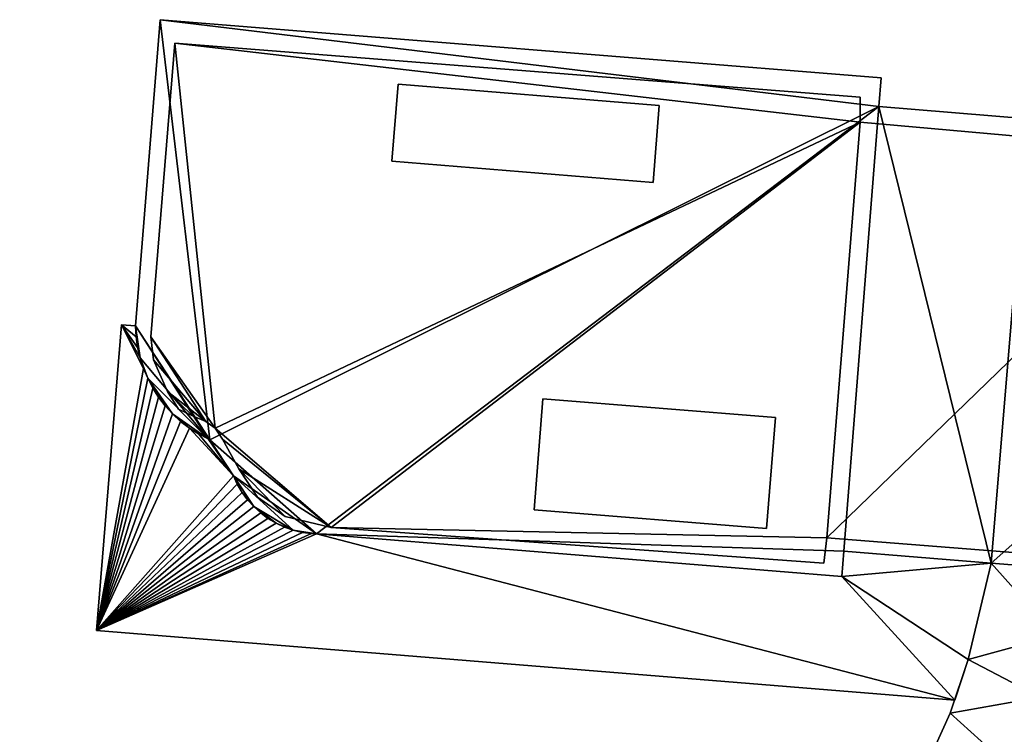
# Model space of a CAD drawing. Header units: inches. Extents: x 572839 to 573167, y 7035528 to 7035769.
# Tile 17 of 20: x 573071 to 573105, y 7035646 to 7035670. Entities that reach past the tile are written whole.
import ezdxf

# ---------------------------------------------------------------- set-up
doc = ezdxf.new("R2010")
doc.units = ezdxf.units.IN
doc.header["$MEASUREMENT"] = 0
doc.layers.add('Bygning', color=10, linetype='Continuous')

msp = doc.modelspace()

# ---------------------------------------------------------------- linework, layer by layer
at = {"layer": 'Bygning', "color": 74, "true_color": 0x55aa00}
for points in [[(573075.15, 7035659.601, 48.6), (573076, 7035670.13, 48.6), (573076, 7035670.13, 37.991), (573075.15, 7035659.601, 37.93)], [(573076, 7035670.13, 48.6), (573100.77, 7035668.13, 48.6), (573100.77, 7035668.13, 38), (573076, 7035670.13, 37.991)], [(573075.67, 7035659.23, 49.344), (573076.5, 7035669.32, 49.344), (573076.5, 7035669.32, 50.094), (573075.67, 7035659.23, 50.094)], [(573075.67, 7035659.23, 49.344), (573076.5, 7035669.32, 49.344), (573076.5, 7035669.32, 50.094), (573075.67, 7035659.23, 50.094)], [(573075.67, 7035659.23, 49.344), (573076.5, 7035669.32, 49.344), (573076.5, 7035669.32, 37.996), (573075.67, 7035659.23, 37.94)], [(573076.5, 7035669.32, 49.344), (573100.04, 7035667.47, 49.344), (573100.04, 7035667.47, 50.094), (573076.5, 7035669.32, 50.094)], [(573076.5, 7035669.32, 49.344), (573100.04, 7035667.47, 49.344), (573100.04, 7035667.47, 50.094), (573076.5, 7035669.32, 50.094)], [(573076.5, 7035669.32, 49.344), (573100.04, 7035667.47, 49.344), (573100.04, 7035667.47, 38), (573076.5, 7035669.32, 37.996)], [(573100.77, 7035668.13, 48.6), (573100.69, 7035667.14, 48.6), (573100.69, 7035667.14, 38), (573100.77, 7035668.13, 38)], [(573083.95, 7035665.26, 51.06), (573084.17, 7035667.91, 51.06), (573084.17, 7035667.91, 50.71), (573083.95, 7035665.26, 50.71)], [(573083.95, 7035665.26, 51.06), (573084.17, 7035667.91, 51.06), (573084.17, 7035667.91, 50.71), (573083.95, 7035665.26, 50.71)], [(573083.95, 7035665.26, 51.06), (573092.93, 7035664.53, 51.06), (573093.14, 7035667.18, 51.06), (573084.17, 7035667.91, 51.06)], [(573084.17, 7035667.91, 51.06), (573093.14, 7035667.18, 51.06), (573093.14, 7035667.18, 50.71), (573084.17, 7035667.91, 50.71)], [(573084.17, 7035667.91, 51.06), (573093.14, 7035667.18, 51.06), (573093.14, 7035667.18, 50.71), (573084.17, 7035667.91, 50.71)], [(573100.04, 7035667.47, 49.344), (573100.04, 7035666.601, 49.344), (573100.04, 7035666.601, 50.094), (573100.04, 7035667.47, 50.094)], [(573100.04, 7035667.47, 49.344), (573100.04, 7035666.601, 49.344), (573100.04, 7035666.601, 38), (573100.04, 7035667.47, 38)], [(573100.04, 7035667.47, 49.344), (573100.04, 7035666.601, 49.344), (573100.04, 7035666.601, 50.094), (573100.04, 7035667.47, 50.094)], [(573093.14, 7035667.18, 51.06), (573092.93, 7035664.53, 51.06), (573092.93, 7035664.53, 50.71), (573093.14, 7035667.18, 50.71)], [(573093.14, 7035667.18, 51.06), (573092.93, 7035664.53, 51.06), (573092.93, 7035664.53, 50.71), (573093.14, 7035667.18, 50.71)], [(573100.69, 7035667.14, 48.6), (573105.82, 7035666.72, 48.6), (573105.82, 7035666.72, 38), (573100.69, 7035667.14, 38)], [(573100.04, 7035666.601, 49.344), (573112.49, 7035665.49, 49.344), (573112.49, 7035665.49, 50.094), (573100.04, 7035666.601, 50.094)], [(573100.04, 7035666.601, 49.344), (573112.49, 7035665.49, 49.344), (573112.49, 7035665.49, 50.094), (573100.04, 7035666.601, 50.094)], [(573100.04, 7035666.601, 49.344), (573112.49, 7035665.49, 49.344), (573112.49, 7035665.49, 38), (573100.04, 7035666.601, 38)], [(573092.93, 7035664.53, 51.06), (573083.95, 7035665.26, 51.06), (573083.95, 7035665.26, 50.71), (573092.93, 7035664.53, 50.71)], [(573092.93, 7035664.53, 51.06), (573083.95, 7035665.26, 51.06), (573083.95, 7035665.26, 50.71), (573092.93, 7035664.53, 50.71)], [(573073.81, 7035649.13, 37.93), (573074.67, 7035659.64, 37.93), (573074.67, 7035659.64, 36.93), (573073.81, 7035649.13, 37.916)], [(573073.81, 7035649.13, 37.93), (573074.67, 7035659.64, 37.93), (573074.67, 7035659.64, 38.68), (573073.81, 7035649.13, 38.68)], [(573073.81, 7035649.13, 37.93), (573074.67, 7035659.64, 37.93), (573074.67, 7035659.64, 38.68), (573073.81, 7035649.13, 38.68)], [(573074.67, 7035659.64, 37.93), (573075.15, 7035659.601, 37.93), (573075.15, 7035659.601, 36.93), (573074.67, 7035659.64, 36.93)], [(573074.67, 7035659.64, 37.93), (573075.15, 7035659.601, 37.93), (573075.15, 7035659.601, 38.68), (573074.67, 7035659.64, 38.68)], [(573074.67, 7035659.64, 37.93), (573075.15, 7035659.601, 37.93), (573075.15, 7035659.601, 38.68), (573074.67, 7035659.64, 38.68)], [(573075.17, 7035659.23, 48.6), (573075.15, 7035659.601, 48.6), (573075.15, 7035659.601, 37.93), (573075.17, 7035659.23, 37.946)], [(573075.15, 7035659.601, 37.93), (573075.17, 7035659.23, 37.93), (573075.17, 7035659.23, 36.93), (573075.15, 7035659.601, 36.93)], [(573075.15, 7035659.601, 37.93), (573075.17, 7035659.23, 37.93), (573075.17, 7035659.23, 38.68), (573075.15, 7035659.601, 38.68)], [(573075.15, 7035659.601, 37.93), (573075.17, 7035659.23, 37.93), (573075.17, 7035659.23, 38.68), (573075.15, 7035659.601, 38.68)], [(573075.17, 7035659.23, 37.93), (573075.22, 7035658.86, 37.93), (573075.22, 7035658.86, 38.68), (573075.17, 7035659.23, 38.68)], [(573075.17, 7035659.23, 37.93), (573075.22, 7035658.86, 37.93), (573075.22, 7035658.86, 38.68), (573075.17, 7035659.23, 38.68)], [(573075.17, 7035659.23, 37.93), (573075.22, 7035658.86, 37.93), (573075.22, 7035658.86, 36.93), (573075.17, 7035659.23, 36.93)], [(573075.22, 7035658.86, 48.6), (573075.17, 7035659.23, 48.6), (573075.17, 7035659.23, 37.946), (573075.22, 7035658.86, 37.947)], [(573075.77, 7035658.44, 49.344), (573075.67, 7035659.23, 49.344), (573075.67, 7035659.23, 50.094), (573075.77, 7035658.44, 50.094)], [(573075.77, 7035658.44, 49.344), (573075.67, 7035659.23, 49.344), (573075.67, 7035659.23, 37.94), (573075.77, 7035658.44, 37.954)], [(573075.77, 7035658.44, 49.344), (573075.67, 7035659.23, 49.344), (573075.67, 7035659.23, 50.094), (573075.77, 7035658.44, 50.094)], [(573075.31, 7035658.5, 48.6), (573075.22, 7035658.86, 48.6), (573075.22, 7035658.86, 37.947), (573075.31, 7035658.5, 37.948)], [(573075.22, 7035658.86, 37.93), (573075.31, 7035658.5, 37.93), (573075.31, 7035658.5, 36.93), (573075.22, 7035658.86, 36.93)], [(573075.22, 7035658.86, 37.93), (573075.31, 7035658.5, 37.93), (573075.31, 7035658.5, 38.68), (573075.22, 7035658.86, 38.68)], [(573075.22, 7035658.86, 37.93), (573075.31, 7035658.5, 37.93), (573075.31, 7035658.5, 38.68), (573075.22, 7035658.86, 38.68)], [(573075.31, 7035658.5, 37.93), (573075.42, 7035658.14, 37.93), (573075.42, 7035658.14, 38.68), (573075.31, 7035658.5, 38.68)], [(573075.31, 7035658.5, 37.93), (573075.42, 7035658.14, 37.93), (573075.42, 7035658.14, 38.68), (573075.31, 7035658.5, 38.68)], [(573075.31, 7035658.5, 37.93), (573075.42, 7035658.14, 37.93), (573075.42, 7035658.14, 36.93), (573075.31, 7035658.5, 36.93)], [(573075.42, 7035658.14, 48.6), (573075.31, 7035658.5, 48.6), (573075.31, 7035658.5, 37.948), (573075.42, 7035658.14, 37.935)], [(573076.25, 7035657.351, 49.344), (573075.77, 7035658.44, 49.344), (573075.77, 7035658.44, 50.094), (573076.25, 7035657.351, 50.094)], [(573076.25, 7035657.351, 49.344), (573075.77, 7035658.44, 49.344), (573075.77, 7035658.44, 37.954), (573076.25, 7035657.351, 37.984)], [(573076.25, 7035657.351, 49.344), (573075.77, 7035658.44, 49.344), (573075.77, 7035658.44, 50.094), (573076.25, 7035657.351, 50.094)], [(573075.42, 7035658.14, 37.93), (573075.57, 7035657.8, 37.93), (573075.57, 7035657.8, 38.68), (573075.42, 7035658.14, 38.68)], [(573075.42, 7035658.14, 37.93), (573075.57, 7035657.8, 37.93), (573075.57, 7035657.8, 36.93), (573075.42, 7035658.14, 36.93)], [(573075.42, 7035658.14, 37.93), (573075.57, 7035657.8, 37.93), (573075.57, 7035657.8, 38.68), (573075.42, 7035658.14, 38.68)], [(573075.57, 7035657.8, 48.6), (573075.42, 7035658.14, 48.6), (573075.42, 7035658.14, 37.935), (573075.57, 7035657.8, 37.93)], [(573075.74, 7035657.46, 48.6), (573075.57, 7035657.8, 48.6), (573075.57, 7035657.8, 37.93), (573075.74, 7035657.46, 37.939)], [(573075.57, 7035657.8, 37.93), (573075.74, 7035657.46, 37.93), (573075.74, 7035657.46, 38.68), (573075.57, 7035657.8, 38.68)], [(573075.57, 7035657.8, 37.93), (573075.74, 7035657.46, 37.93), (573075.74, 7035657.46, 38.68), (573075.57, 7035657.8, 38.68)], [(573075.57, 7035657.8, 37.93), (573075.74, 7035657.46, 37.93), (573075.74, 7035657.46, 36.93), (573075.57, 7035657.8, 36.93)], [(573097.91, 7035593.18, 48.72), (573098.5, 7035593.73, 48.72), (573039.46, 7035657.28, 48.72), (573038.87, 7035656.73, 48.72)], [(573097.91, 7035593.18, 48.72), (573098.5, 7035593.73, 48.72), (573039.46, 7035657.28, 48.72), (573038.87, 7035656.73, 48.72)], [(573075.94, 7035657.15, 48.6), (573075.74, 7035657.46, 48.6), (573075.74, 7035657.46, 37.939), (573075.94, 7035657.15, 37.93)], [(573075.74, 7035657.46, 37.93), (573075.94, 7035657.15, 37.93), (573075.94, 7035657.15, 36.93), (573075.74, 7035657.46, 36.93)], [(573075.74, 7035657.46, 37.93), (573075.94, 7035657.15, 37.93), (573075.94, 7035657.15, 38.68), (573075.74, 7035657.46, 38.68)], [(573075.74, 7035657.46, 37.93), (573075.94, 7035657.15, 37.93), (573075.94, 7035657.15, 38.68), (573075.74, 7035657.46, 38.68)], [(573076.63, 7035656.74, 49.344), (573076.25, 7035657.351, 49.344), (573076.25, 7035657.351, 50.094), (573076.63, 7035656.74, 50.094)], [(573076.63, 7035656.74, 49.344), (573076.25, 7035657.351, 49.344), (573076.25, 7035657.351, 50.094), (573076.63, 7035656.74, 50.094)], [(573076.63, 7035656.74, 49.344), (573076.25, 7035657.351, 49.344), (573076.25, 7035657.351, 37.984), (573076.63, 7035656.74, 37.964)], [(573075.94, 7035657.15, 37.93), (573076.17, 7035656.851, 37.93), (573076.17, 7035656.851, 36.93), (573075.94, 7035657.15, 36.93)], [(573075.94, 7035657.15, 37.93), (573076.17, 7035656.851, 37.93), (573076.17, 7035656.851, 38.68), (573075.94, 7035657.15, 38.68)], [(573075.94, 7035657.15, 37.93), (573076.17, 7035656.851, 37.93), (573076.17, 7035656.851, 38.68), (573075.94, 7035657.15, 38.68)], [(573076.17, 7035656.851, 48.6), (573075.94, 7035657.15, 48.6), (573075.94, 7035657.15, 37.93), (573076.17, 7035656.851, 37.93)], [(573076.42, 7035656.58, 48.6), (573076.17, 7035656.851, 48.6), (573076.17, 7035656.851, 37.93), (573076.42, 7035656.58, 37.93)], [(573076.17, 7035656.851, 37.93), (573076.42, 7035656.58, 37.93), (573076.42, 7035656.58, 38.68), (573076.17, 7035656.851, 38.68)], [(573076.17, 7035656.851, 37.93), (573076.42, 7035656.58, 37.93), (573076.42, 7035656.58, 36.93), (573076.17, 7035656.851, 36.93)], [(573076.17, 7035656.851, 37.93), (573076.42, 7035656.58, 37.93), (573076.42, 7035656.58, 38.68), (573076.17, 7035656.851, 38.68)], [(573088.84, 7035653.28, 51.1), (573089.14, 7035657.09, 50.69), (573089.14, 7035657.09, 50.34), (573088.84, 7035653.28, 50.75)], [(573088.84, 7035653.28, 51.1), (573089.14, 7035657.09, 50.69), (573089.14, 7035657.09, 50.34), (573088.84, 7035653.28, 50.75)], [(573096.83, 7035652.64, 51.1), (573097.13, 7035656.45, 50.7), (573089.14, 7035657.09, 50.69), (573088.84, 7035653.28, 51.1)], [(573089.14, 7035657.09, 50.69), (573097.13, 7035656.45, 50.7), (573097.13, 7035656.45, 50.35), (573089.14, 7035657.09, 50.34)], [(573089.14, 7035657.09, 50.69), (573097.13, 7035656.45, 50.7), (573097.13, 7035656.45, 50.35), (573089.14, 7035657.09, 50.34)], [(573076.42, 7035656.58, 37.93), (573076.7, 7035656.32, 37.93), (573076.7, 7035656.32, 38.68), (573076.42, 7035656.58, 38.68)], [(573076.42, 7035656.58, 37.93), (573076.7, 7035656.32, 37.93), (573076.7, 7035656.32, 38.68), (573076.42, 7035656.58, 38.68)], [(573076.7, 7035656.32, 48.6), (573076.42, 7035656.58, 48.6), (573076.42, 7035656.58, 37.93), (573076.7, 7035656.32, 37.93)], [(573076.42, 7035656.58, 37.93), (573076.7, 7035656.32, 37.93), (573076.7, 7035656.32, 36.93), (573076.42, 7035656.58, 36.93)], [(573077.11, 7035656.51, 49.344), (573076.63, 7035656.74, 49.344), (573076.63, 7035656.74, 50.094), (573077.11, 7035656.51, 50.094)], [(573077.11, 7035656.51, 49.344), (573076.63, 7035656.74, 49.344), (573076.63, 7035656.74, 50.094), (573077.11, 7035656.51, 50.094)], [(573077.11, 7035656.51, 49.344), (573076.63, 7035656.74, 49.344), (573076.63, 7035656.74, 37.964), (573077.11, 7035656.51, 37.997)], [(573077.56, 7035656.32, 49.344), (573077.11, 7035656.51, 49.344), (573077.11, 7035656.51, 37.997), (573077.56, 7035656.32, 37.993)], [(573077.56, 7035656.32, 49.344), (573077.11, 7035656.51, 49.344), (573077.11, 7035656.51, 50.094), (573077.56, 7035656.32, 50.094)], [(573077.56, 7035656.32, 49.344), (573077.11, 7035656.51, 49.344), (573077.11, 7035656.51, 50.094), (573077.56, 7035656.32, 50.094)], [(573076.7, 7035656.32, 37.93), (573077, 7035656.09, 37.93), (573077, 7035656.09, 38.68), (573076.7, 7035656.32, 38.68)], [(573077, 7035656.09, 48.6), (573076.7, 7035656.32, 48.6), (573076.7, 7035656.32, 37.93), (573077, 7035656.09, 37.93)], [(573076.7, 7035656.32, 37.93), (573077, 7035656.09, 37.93), (573077, 7035656.09, 36.93), (573076.7, 7035656.32, 36.93)], [(573076.7, 7035656.32, 37.93), (573077, 7035656.09, 37.93), (573077, 7035656.09, 38.68), (573076.7, 7035656.32, 38.68)], [(573077.88, 7035656.09, 49.344), (573077.56, 7035656.32, 49.344), (573077.56, 7035656.32, 37.993), (573077.88, 7035656.09, 37.995)], [(573077.88, 7035656.09, 49.344), (573077.56, 7035656.32, 49.344), (573077.56, 7035656.32, 50.094), (573077.88, 7035656.09, 50.094)], [(573077.88, 7035656.09, 49.344), (573077.56, 7035656.32, 49.344), (573077.56, 7035656.32, 50.094), (573077.88, 7035656.09, 50.094)], [(573097.13, 7035656.45, 50.7), (573096.83, 7035652.64, 51.1), (573096.83, 7035652.64, 50.75), (573097.13, 7035656.45, 50.35)], [(573097.13, 7035656.45, 50.7), (573096.83, 7035652.64, 51.1), (573096.83, 7035652.64, 50.75), (573097.13, 7035656.45, 50.35)], [(573077.31, 7035655.89, 48.6), (573077, 7035656.09, 48.6), (573077, 7035656.09, 37.93), (573077.31, 7035655.89, 37.929)], [(573077, 7035656.09, 37.93), (573077.31, 7035655.89, 37.93), (573077.31, 7035655.89, 38.68), (573077, 7035656.09, 38.68)], [(573077, 7035656.09, 37.93), (573077.31, 7035655.89, 37.93), (573077, 7035656.09, 36.93)], [(573077, 7035656.09, 37.93), (573077.31, 7035655.89, 37.93), (573077.31, 7035655.89, 38.68), (573077, 7035656.09, 38.68)], [(573077.31, 7035655.89, 37.93), (573077.64, 7035655.72, 37.93), (573077.64, 7035655.72, 38.68), (573077.31, 7035655.89, 38.68)], [(573077.64, 7035655.72, 48.6), (573077.31, 7035655.89, 48.6), (573077.31, 7035655.89, 37.929), (573077.64, 7035655.72, 37.926)], [(573077.31, 7035655.89, 37.93), (573077.64, 7035655.72, 37.93), (573077.64, 7035655.72, 38.68), (573077.31, 7035655.89, 38.68)], [(573078.14, 7035655.71, 49.344), (573077.88, 7035656.09, 49.344), (573077.88, 7035656.09, 50.094), (573078.14, 7035655.71, 50.094)], [(573078.14, 7035655.71, 49.344), (573077.88, 7035656.09, 49.344), (573077.88, 7035656.09, 50.094), (573078.14, 7035655.71, 50.094)], [(573078.14, 7035655.71, 49.344), (573077.88, 7035656.09, 49.344), (573077.88, 7035656.09, 37.995), (573078.14, 7035655.71, 37.957)], [(573077.7, 7035655.69, 48.6), (573077.64, 7035655.72, 48.6), (573077.64, 7035655.72, 37.926), (573077.7, 7035655.69, 37.926)], [(573077.64, 7035655.72, 37.93), (573077.7, 7035655.69, 37.93), (573077.7, 7035655.69, 38.68), (573077.64, 7035655.72, 38.68)], [(573077.64, 7035655.72, 37.93), (573077.7, 7035655.69, 37.93), (573077.7, 7035655.69, 38.68), (573077.64, 7035655.72, 38.68)], [(573078.51, 7035654.45, 48.6), (573077.7, 7035655.69, 48.6), (573077.7, 7035655.69, 37.926), (573078.51, 7035654.45, 37.923)], [(573077.7, 7035655.69, 37.93), (573078.51, 7035654.45, 37.93), (573078.51, 7035654.45, 37.923), (573077.7, 7035655.69, 37.926)], [(573077.7, 7035655.69, 37.93), (573078.51, 7035654.45, 37.93), (573078.51, 7035654.45, 38.68), (573077.7, 7035655.69, 38.68)], [(573077.7, 7035655.69, 37.93), (573078.51, 7035654.45, 37.93), (573078.51, 7035654.45, 38.68), (573077.7, 7035655.69, 38.68)], [(573078.7, 7035654.69, 49.344), (573078.14, 7035655.71, 49.344), (573078.14, 7035655.71, 50.094), (573078.7, 7035654.69, 50.094)], [(573078.7, 7035654.69, 49.344), (573078.14, 7035655.71, 49.344), (573078.14, 7035655.71, 50.094), (573078.7, 7035654.69, 50.094)], [(573078.7, 7035654.69, 49.344), (573078.14, 7035655.71, 49.344), (573078.14, 7035655.71, 37.957), (573078.7, 7035654.69, 37.936)], [(573079.34, 7035653.71, 49.344), (573078.7, 7035654.69, 49.344), (573078.7, 7035654.69, 50.094), (573079.34, 7035653.71, 50.094)], [(573079.34, 7035653.71, 49.344), (573078.7, 7035654.69, 49.344), (573078.7, 7035654.69, 50.094), (573079.34, 7035653.71, 50.094)], [(573079.34, 7035653.71, 49.344), (573078.7, 7035654.69, 49.344), (573078.7, 7035654.69, 37.936), (573079.34, 7035653.71, 37.936)], [(573078.64, 7035654.16, 48.6), (573078.51, 7035654.45, 48.6), (573078.51, 7035654.45, 37.923), (573078.64, 7035654.16, 37.922)], [(573078.51, 7035654.45, 37.93), (573078.64, 7035654.16, 37.93), (573078.64, 7035654.16, 37.922), (573078.51, 7035654.45, 37.923)], [(573078.51, 7035654.45, 37.93), (573078.64, 7035654.16, 37.93), (573078.64, 7035654.16, 38.68), (573078.51, 7035654.45, 38.68)], [(573078.51, 7035654.45, 37.93), (573078.64, 7035654.16, 37.93), (573078.64, 7035654.16, 38.68), (573078.51, 7035654.45, 38.68)], [(573078.81, 7035653.88, 48.6), (573078.64, 7035654.16, 48.6), (573078.64, 7035654.16, 37.922), (573078.81, 7035653.88, 37.923)], [(573078.64, 7035654.16, 37.93), (573078.81, 7035653.88, 37.93), (573078.81, 7035653.88, 37.923), (573078.64, 7035654.16, 37.922)], [(573078.64, 7035654.16, 37.93), (573078.81, 7035653.88, 37.93), (573078.81, 7035653.88, 38.68), (573078.64, 7035654.16, 38.68)], [(573078.64, 7035654.16, 37.93), (573078.81, 7035653.88, 37.93), (573078.81, 7035653.88, 38.68), (573078.64, 7035654.16, 38.68)], [(573078.81, 7035653.88, 37.93), (573079, 7035653.62, 37.93), (573079, 7035653.62, 38.68), (573078.81, 7035653.88, 38.68)], [(573078.81, 7035653.88, 37.93), (573079, 7035653.62, 37.93), (573079, 7035653.62, 37.924), (573078.81, 7035653.88, 37.923)], [(573079, 7035653.62, 48.6), (573078.81, 7035653.88, 48.6), (573078.81, 7035653.88, 37.923), (573079, 7035653.62, 37.924)], [(573078.81, 7035653.88, 37.93), (573079, 7035653.62, 37.93), (573079, 7035653.62, 38.68), (573078.81, 7035653.88, 38.68)], [(573079.21, 7035653.39, 48.6), (573079, 7035653.62, 48.6), (573079, 7035653.62, 37.924), (573079.21, 7035653.39, 37.924)], [(573079, 7035653.62, 37.93), (573079.21, 7035653.39, 37.93), (573079.21, 7035653.39, 38.68), (573079, 7035653.62, 38.68)], [(573079, 7035653.62, 37.93), (573079.21, 7035653.39, 37.93), (573079.21, 7035653.39, 37.924), (573079, 7035653.62, 37.924)], [(573079, 7035653.62, 37.93), (573079.21, 7035653.39, 37.93), (573079.21, 7035653.39, 38.68), (573079, 7035653.62, 38.68)], [(573080.29, 7035653.05, 49.344), (573079.34, 7035653.71, 49.344), (573079.34, 7035653.71, 37.936), (573080.29, 7035653.05, 37.936)], [(573080.29, 7035653.05, 49.344), (573079.34, 7035653.71, 49.344), (573079.34, 7035653.71, 50.094), (573080.29, 7035653.05, 50.094)], [(573080.29, 7035653.05, 49.344), (573079.34, 7035653.71, 49.344), (573079.34, 7035653.71, 50.094), (573080.29, 7035653.05, 50.094)], [(573079.45, 7035653.17, 48.6), (573079.21, 7035653.39, 48.6), (573079.21, 7035653.39, 37.924), (573079.45, 7035653.17, 37.924)], [(573079.21, 7035653.39, 37.93), (573079.45, 7035653.17, 37.93), (573079.45, 7035653.17, 38.68), (573079.21, 7035653.39, 38.68)], [(573079.21, 7035653.39, 37.93), (573079.45, 7035653.17, 37.93), (573079.45, 7035653.17, 37.924), (573079.21, 7035653.39, 37.924)], [(573079.21, 7035653.39, 37.93), (573079.45, 7035653.17, 37.93), (573079.45, 7035653.17, 38.68), (573079.21, 7035653.39, 38.68)], [(573079.45, 7035653.17, 37.93), (573079.7, 7035652.98, 37.93), (573079.7, 7035652.98, 38.68), (573079.45, 7035653.17, 38.68)], [(573079.45, 7035653.17, 37.93), (573079.7, 7035652.98, 37.93), (573079.7, 7035652.98, 37.924), (573079.45, 7035653.17, 37.924)], [(573079.7, 7035652.98, 48.6), (573079.45, 7035653.17, 48.6), (573079.45, 7035653.17, 37.924), (573079.7, 7035652.98, 37.924)], [(573079.45, 7035653.17, 37.93), (573079.7, 7035652.98, 37.93), (573079.7, 7035652.98, 38.68), (573079.45, 7035653.17, 38.68)], [(573096.83, 7035652.64, 51.1), (573088.84, 7035653.28, 51.1), (573088.84, 7035653.28, 50.75), (573096.83, 7035652.64, 50.75)], [(573096.83, 7035652.64, 51.1), (573088.84, 7035653.28, 51.1), (573088.84, 7035653.28, 50.75), (573096.83, 7035652.64, 50.75)], [(573079.7, 7035652.98, 37.93), (573079.98, 7035652.82, 37.93), (573079.98, 7035652.82, 38.68), (573079.7, 7035652.98, 38.68)], [(573079.7, 7035652.98, 37.93), (573079.98, 7035652.82, 37.93), (573079.98, 7035652.82, 37.925), (573079.7, 7035652.98, 37.924)], [(573079.7, 7035652.98, 37.93), (573079.98, 7035652.82, 37.93), (573079.98, 7035652.82, 38.68), (573079.7, 7035652.98, 38.68)], [(573079.98, 7035652.82, 48.6), (573079.7, 7035652.98, 48.6), (573079.7, 7035652.98, 37.924), (573079.98, 7035652.82, 37.925)], [(573080.27, 7035652.68, 48.6), (573079.98, 7035652.82, 48.6), (573079.98, 7035652.82, 37.925), (573080.27, 7035652.68, 37.93)], [(573079.98, 7035652.82, 37.93), (573080.27, 7035652.68, 37.93), (573080.27, 7035652.68, 38.68), (573079.98, 7035652.82, 38.68)], [(573079.98, 7035652.82, 37.93), (573080.27, 7035652.68, 37.93), (573080.27, 7035652.68, 38.68), (573079.98, 7035652.82, 38.68)], [(573079.98, 7035652.82, 37.93), (573080.27, 7035652.68, 37.93), (573080.27, 7035652.68, 36.93), (573079.98, 7035652.82, 37.925)], [(573081.87, 7035652.67, 49.344), (573080.29, 7035653.05, 49.344), (573080.29, 7035653.05, 50.094), (573081.87, 7035652.67, 50.094)], [(573081.87, 7035652.67, 49.344), (573080.29, 7035653.05, 49.344), (573080.29, 7035653.05, 50.094), (573081.87, 7035652.67, 50.094)], [(573081.87, 7035652.67, 49.344), (573080.29, 7035653.05, 49.344), (573080.29, 7035653.05, 37.936), (573081.87, 7035652.67, 37.935)], [(573080.27, 7035652.68, 37.93), (573080.57, 7035652.58, 37.93), (573080.57, 7035652.58, 38.68), (573080.27, 7035652.68, 38.68)], [(573080.27, 7035652.68, 37.93), (573080.57, 7035652.58, 37.93), (573080.57, 7035652.58, 36.93), (573080.27, 7035652.68, 36.93)], [(573080.27, 7035652.68, 37.93), (573080.57, 7035652.58, 37.93), (573080.57, 7035652.58, 38.68), (573080.27, 7035652.68, 38.68)], [(573080.57, 7035652.58, 48.6), (573080.27, 7035652.68, 48.6), (573080.27, 7035652.68, 37.93), (573080.57, 7035652.58, 37.93)], [(573080.57, 7035652.58, 37.93), (573080.88, 7035652.5, 37.93), (573080.88, 7035652.5, 38.68), (573080.57, 7035652.58, 38.68)], [(573080.57, 7035652.58, 37.93), (573080.88, 7035652.5, 37.93), (573080.88, 7035652.5, 38.68), (573080.57, 7035652.58, 38.68)], [(573080.57, 7035652.58, 37.93), (573080.88, 7035652.5, 37.93), (573080.88, 7035652.5, 36.93), (573080.57, 7035652.58, 36.93)], [(573080.88, 7035652.5, 48.6), (573080.57, 7035652.58, 48.6), (573080.57, 7035652.58, 37.93), (573080.88, 7035652.5, 37.93)], [(573080.88, 7035652.5, 37.93), (573081.2, 7035652.46, 37.93), (573081.2, 7035652.46, 38.68), (573080.88, 7035652.5, 38.68)], [(573080.88, 7035652.5, 37.93), (573081.2, 7035652.46, 37.93), (573081.2, 7035652.46, 38.68), (573080.88, 7035652.5, 38.68)], [(573081.2, 7035652.46, 48.6), (573080.88, 7035652.5, 48.6), (573080.88, 7035652.5, 37.93), (573081.2, 7035652.46, 37.93)], [(573080.88, 7035652.5, 37.93), (573081.2, 7035652.46, 37.93), (573081.2, 7035652.46, 36.93), (573080.88, 7035652.5, 36.93)], [(573081.2, 7035652.46, 37.93), (573081.37, 7035652.45, 37.93), (573081.37, 7035652.45, 38.68), (573081.2, 7035652.46, 38.68)], [(573081.2, 7035652.46, 37.93), (573081.37, 7035652.45, 37.93), (573081.37, 7035652.45, 36.93), (573081.2, 7035652.46, 36.93)], [(573081.2, 7035652.46, 37.93), (573081.37, 7035652.45, 37.93), (573081.37, 7035652.45, 38.68), (573081.2, 7035652.46, 38.68)], [(573081.37, 7035652.45, 48.6), (573081.2, 7035652.46, 48.6), (573081.2, 7035652.46, 37.93), (573081.37, 7035652.45, 37.93)], [(573081.37, 7035652.45, 37.93), (573099.41, 7035650.99, 37.93), (573099.41, 7035650.99, 38.68), (573081.37, 7035652.45, 38.68)], [(573099.41, 7035650.99, 48.6), (573081.37, 7035652.45, 48.6), (573081.37, 7035652.45, 37.93), (573099.41, 7035650.99, 37.93)], [(573081.37, 7035652.45, 37.93), (573099.41, 7035650.99, 37.93), (573099.41, 7035650.99, 36.93), (573081.37, 7035652.45, 36.93)], [(573081.37, 7035652.45, 37.93), (573099.41, 7035650.99, 37.93), (573099.41, 7035650.99, 38.68), (573081.37, 7035652.45, 38.68)], [(573098.79, 7035651.45, 49.344), (573081.87, 7035652.67, 49.344), (573081.87, 7035652.67, 37.935), (573098.79, 7035651.45, 37.94)], [(573098.79, 7035651.45, 49.344), (573081.87, 7035652.67, 49.344), (573081.87, 7035652.67, 50.094), (573098.79, 7035651.45, 50.094)], [(573098.79, 7035651.45, 49.344), (573081.87, 7035652.67, 49.344), (573081.87, 7035652.67, 50.094), (573098.79, 7035651.45, 50.094)], [(573098.9, 7035652.311, 49.344), (573098.79, 7035651.45, 49.344), (573098.79, 7035651.45, 50.094), (573098.9, 7035652.311, 50.094)], [(573098.9, 7035652.311, 49.344), (573098.79, 7035651.45, 49.344), (573098.79, 7035651.45, 50.094), (573098.9, 7035652.311, 50.094)], [(573098.9, 7035652.311, 49.344), (573098.79, 7035651.45, 49.344), (573098.79, 7035651.45, 37.94), (573098.9, 7035652.311, 37.979)], [(573111.25, 7035651.34, 49.344), (573098.9, 7035652.311, 49.344), (573098.9, 7035652.311, 37.979), (573111.25, 7035651.34, 37.976)], [(573111.25, 7035651.34, 49.344), (573098.9, 7035652.311, 49.344), (573098.9, 7035652.311, 50.094), (573111.25, 7035651.34, 50.094)], [(573111.25, 7035651.34, 49.344), (573098.9, 7035652.311, 49.344), (573098.9, 7035652.311, 50.094), (573111.25, 7035651.34, 50.094)], [(573099.41, 7035650.99, 37.93), (573099.48, 7035651.86, 37.93), (573099.48, 7035651.86, 38.68), (573099.41, 7035650.99, 38.68)], [(573099.41, 7035650.99, 37.93), (573099.48, 7035651.86, 37.93), (573099.48, 7035651.86, 36.93), (573099.41, 7035650.99, 36.93)], [(573099.41, 7035650.99, 37.93), (573099.48, 7035651.86, 37.93), (573099.48, 7035651.86, 38.68), (573099.41, 7035650.99, 38.68)], [(573099.48, 7035651.86, 48.6), (573099.41, 7035650.99, 48.6), (573099.41, 7035650.99, 37.93), (573099.48, 7035651.86, 37.93)], [(573104.54, 7035651.45, 48.6), (573099.48, 7035651.86, 48.6), (573099.48, 7035651.86, 37.93), (573104.54, 7035651.45, 37.93)], [(573099.48, 7035651.86, 37.93), (573104.54, 7035651.45, 37.93), (573104.54, 7035651.45, 36.93), (573099.48, 7035651.86, 36.93)], [(573099.48, 7035651.86, 37.93), (573104.54, 7035651.45, 37.93), (573104.54, 7035651.45, 38.68), (573099.48, 7035651.86, 38.68)], [(573099.48, 7035651.86, 37.93), (573104.54, 7035651.45, 37.93), (573104.54, 7035651.45, 38.68), (573099.48, 7035651.86, 38.68)], [(573104.54, 7035651.45, 37.93), (573103.75, 7035648.13, 37.93), (573103.75, 7035648.13, 36.93), (573104.54, 7035651.45, 36.93)], [(573104.54, 7035651.45, 37.93), (573103.75, 7035648.13, 37.93), (573103.75, 7035648.13, 38.68), (573104.54, 7035651.45, 38.68)], [(573104.54, 7035651.45, 37.93), (573103.75, 7035648.13, 37.93), (573103.75, 7035648.13, 38.68), (573104.54, 7035651.45, 38.68)], [(573103.75, 7035648.13, 44.65), (573104.54, 7035651.45, 44.65), (573104.54, 7035651.45, 37.93), (573103.75, 7035648.13, 37.93)], [(573104.54, 7035651.45, 44.65), (573107.13, 7035651.24, 44.65), (573107.13, 7035651.24, 37.947), (573104.54, 7035651.45, 37.93)], [(573107.13, 7035651.24, 48.6), (573104.54, 7035651.45, 48.6), (573104.54, 7035651.45, 37.93), (573107.13, 7035651.24, 37.947)], [(573092.04, 7035591.68, 48.81), (573036.9, 7035651.021, 48.81), (573036.9, 7035651.021, 38), (573092.04, 7035591.68, 37.905)], [(573103.29, 7035646.74, 37.93), (573073.81, 7035649.13, 37.93), (573073.81, 7035649.13, 37.916), (573103.29, 7035646.74, 36.93)], [(573103.29, 7035646.74, 37.93), (573073.81, 7035649.13, 37.93), (573073.81, 7035649.13, 38.68), (573103.29, 7035646.74, 38.68)], [(573103.29, 7035646.74, 37.93), (573073.81, 7035649.13, 37.93), (573073.81, 7035649.13, 38.68), (573103.29, 7035646.74, 38.68)], [(573103.14, 7035646.29, 44.65), (573103.75, 7035648.13, 44.65), (573103.75, 7035648.13, 37.93), (573103.14, 7035646.29, 37.899)], [(573103.75, 7035648.13, 37.93), (573103.29, 7035646.74, 37.93), (573103.29, 7035646.74, 38.68), (573103.75, 7035648.13, 38.68)], [(573103.75, 7035648.13, 37.93), (573103.29, 7035646.74, 37.93), (573103.29, 7035646.74, 38.68), (573103.75, 7035648.13, 38.68)], [(573103.75, 7035648.13, 37.93), (573103.29, 7035646.74, 37.93), (573103.29, 7035646.74, 36.93), (573103.75, 7035648.13, 36.93)], [(573102.31, 7035644.47, 44.65), (573103.14, 7035646.29, 44.65), (573103.14, 7035646.29, 37.899), (573102.31, 7035644.47, 37.747)]]:
    msp.add_3dface(points, dxfattribs=at)

# ---------------------------------------------------------------- meshes
mesh = msp.add_polyface(dxfattribs=at)
corners = [(573099.41, 7035650.99, 48.6), (573099.48, 7035651.86, 48.6), (573081.37, 7035652.45, 48.6), (573080.57, 7035652.58, 48.6), (573081.2, 7035652.46, 48.6), (573080.88, 7035652.5, 48.6), (573111.93, 7035651.34, 48.6), (573107.13, 7035651.24, 48.6), (573111.89, 7035650.86, 48.6), (573080.27, 7035652.68, 48.6), (573079.98, 7035652.82, 48.6), (573112.511, 7035658.53, 48.6), (573104.54, 7035651.45, 48.6), (573100.69, 7035667.14, 48.6), (573079.45, 7035653.17, 48.6), (573079.7, 7035652.98, 48.6), (573113.09, 7035665.66, 48.6), (573108.25, 7035666.53, 48.6), (573112.56, 7035659.12, 48.6), (573113.13, 7035666.13, 48.6), (573105.82, 7035666.72, 48.6), (573076, 7035670.13, 48.6), (573100.77, 7035668.13, 48.6), (573075.15, 7035659.601, 48.6), (573077.7, 7035655.69, 48.6), (573079.21, 7035653.39, 48.6), (573075.17, 7035659.23, 48.6), (573075.31, 7035658.5, 48.6), (573078.81, 7035653.88, 48.6), (573079, 7035653.62, 48.6), (573075.22, 7035658.86, 48.6), (573076.42, 7035656.58, 48.6), (573075.57, 7035657.8, 48.6), (573076.17, 7035656.851, 48.6), (573075.94, 7035657.15, 48.6), (573075.42, 7035658.14, 48.6), (573075.74, 7035657.46, 48.6), (573076.7, 7035656.32, 48.6), (573077, 7035656.09, 48.6), (573078.51, 7035654.45, 48.6), (573078.64, 7035654.16, 48.6), (573077.31, 7035655.89, 48.6), (573077.64, 7035655.72, 48.6)]
mesh.append_faces([[corners[k] for k in face] for face in [(3, 39, 25), (2, 13, 24), (38, 42, 31), (32, 42, 27), (31, 42, 32), (39, 28, 25), (42, 23, 27), (21, 24, 13), (20, 12, 11), (3, 25, 10), (39, 3, 2), (1, 13, 2), (24, 23, 42), (39, 2, 24), (38, 41, 42), (39, 40, 28), (37, 38, 31), (34, 32, 36), (32, 27, 35), (33, 32, 34), (31, 32, 33), (27, 26, 30), (25, 28, 29), (23, 26, 27), (13, 12, 20), (10, 25, 14), (21, 23, 24), (18, 17, 20), (21, 13, 22), (18, 20, 11), (6, 11, 7), (19, 17, 16), (16, 17, 18), (10, 14, 15), (12, 13, 1), (11, 12, 7), (9, 3, 10), (6, 7, 8), (4, 3, 5), (2, 3, 4), (0, 1, 2)]])
mesh = msp.add_polyface(dxfattribs=at)
corners = [(573099.41, 7035650.99, 48.6), (573099.48, 7035651.86, 48.6), (573081.37, 7035652.45, 48.6), (573080.57, 7035652.58, 48.6), (573081.2, 7035652.46, 48.6), (573080.88, 7035652.5, 48.6), (573111.93, 7035651.34, 48.6), (573107.13, 7035651.24, 48.6), (573111.89, 7035650.86, 48.6), (573080.27, 7035652.68, 48.6), (573079.98, 7035652.82, 48.6), (573112.511, 7035658.53, 48.6), (573104.54, 7035651.45, 48.6), (573100.69, 7035667.14, 48.6), (573079.45, 7035653.17, 48.6), (573079.7, 7035652.98, 48.6), (573113.09, 7035665.66, 48.6), (573108.25, 7035666.53, 48.6), (573112.56, 7035659.12, 48.6), (573113.13, 7035666.13, 48.6), (573105.82, 7035666.72, 48.6), (573076, 7035670.13, 48.6), (573100.77, 7035668.13, 48.6), (573075.15, 7035659.601, 48.6), (573077.7, 7035655.69, 48.6), (573079.21, 7035653.39, 48.6), (573075.17, 7035659.23, 48.6), (573075.31, 7035658.5, 48.6), (573078.81, 7035653.88, 48.6), (573079, 7035653.62, 48.6), (573075.22, 7035658.86, 48.6), (573076.42, 7035656.58, 48.6), (573075.57, 7035657.8, 48.6), (573076.17, 7035656.851, 48.6), (573075.94, 7035657.15, 48.6), (573075.42, 7035658.14, 48.6), (573075.74, 7035657.46, 48.6), (573076.7, 7035656.32, 48.6), (573077, 7035656.09, 48.6), (573078.51, 7035654.45, 48.6), (573078.64, 7035654.16, 48.6), (573077.31, 7035655.89, 48.6), (573077.64, 7035655.72, 48.6)]
mesh.append_faces([[corners[k] for k in face] for face in [(3, 39, 25), (2, 13, 24), (38, 42, 31), (32, 42, 27), (31, 42, 32), (39, 28, 25), (42, 23, 27), (21, 24, 13), (20, 12, 11), (3, 25, 10), (39, 3, 2), (1, 13, 2), (24, 23, 42), (39, 2, 24), (38, 41, 42), (39, 40, 28), (37, 38, 31), (34, 32, 36), (32, 27, 35), (33, 32, 34), (31, 32, 33), (27, 26, 30), (25, 28, 29), (23, 26, 27), (13, 12, 20), (10, 25, 14), (21, 23, 24), (18, 17, 20), (21, 13, 22), (18, 20, 11), (6, 11, 7), (19, 17, 16), (16, 17, 18), (10, 14, 15), (12, 13, 1), (11, 12, 7), (9, 3, 10), (6, 7, 8), (4, 3, 5), (2, 3, 4), (0, 1, 2)]])
mesh = msp.add_polyface(dxfattribs=at)
corners = [(573100.04, 7035667.47, 49.344), (573076.5, 7035669.32, 49.344), (573100.04, 7035666.601, 49.344), (573112.49, 7035665.49, 49.344), (573098.9, 7035652.311, 49.344), (573111.25, 7035651.34, 49.344), (573077.88, 7035656.09, 49.344), (573075.67, 7035659.23, 49.344), (573098.79, 7035651.45, 49.344), (573081.87, 7035652.67, 49.344), (573075.77, 7035658.44, 49.344), (573077.56, 7035656.32, 49.344), (573078.7, 7035654.69, 49.344), (573080.29, 7035653.05, 49.344), (573076.25, 7035657.351, 49.344), (573079.34, 7035653.71, 49.344), (573076.63, 7035656.74, 49.344), (573077.11, 7035656.51, 49.344), (573078.14, 7035655.71, 49.344)]
mesh.append_faces([[corners[k] for k in face] for face in [(9, 2, 6), (4, 2, 9), (2, 1, 6), (18, 9, 6), (11, 6, 7), (14, 17, 11), (12, 9, 18), (14, 16, 17), (12, 15, 13), (10, 14, 11), (12, 13, 9), (10, 11, 7), (8, 4, 9), (6, 1, 7), (5, 3, 4), (3, 2, 4), (0, 1, 2)]])
mesh = msp.add_polyface(dxfattribs=at)
corners = [(573100.04, 7035667.47, 49.344), (573076.5, 7035669.32, 49.344), (573100.04, 7035666.601, 49.344), (573112.49, 7035665.49, 49.344), (573098.9, 7035652.311, 49.344), (573111.25, 7035651.34, 49.344), (573077.88, 7035656.09, 49.344), (573075.67, 7035659.23, 49.344), (573098.79, 7035651.45, 49.344), (573081.87, 7035652.67, 49.344), (573075.77, 7035658.44, 49.344), (573077.56, 7035656.32, 49.344), (573078.7, 7035654.69, 49.344), (573080.29, 7035653.05, 49.344), (573076.25, 7035657.351, 49.344), (573079.34, 7035653.71, 49.344), (573076.63, 7035656.74, 49.344), (573077.11, 7035656.51, 49.344), (573078.14, 7035655.71, 49.344)]
mesh.append_faces([[corners[k] for k in face] for face in [(9, 2, 6), (4, 2, 9), (2, 1, 6), (18, 9, 6), (11, 6, 7), (14, 17, 11), (12, 9, 18), (14, 16, 17), (12, 15, 13), (10, 14, 11), (12, 13, 9), (10, 11, 7), (8, 4, 9), (6, 1, 7), (5, 3, 4), (3, 2, 4), (0, 1, 2)]])
mesh = msp.add_polyface(dxfattribs=at)
corners = [(573039.46, 7035657.28, 48.72), (573051.12, 7035652.07, 48.95), (573045.74, 7035663.12, 48.95), (573053.74, 7035654.51, 48.95), (573098.5, 7035593.73, 48.72), (573062.81, 7035639.49, 48.95), (573095.46, 7035604.28, 48.95), (573104.72, 7035599.51, 48.95), (573083.62, 7035622.32, 48.95), (573083.73, 7035616.9, 48.95), (573086.37, 7035619.351, 48.95), (573065.41, 7035641.91, 48.95), (573081.81, 7035624.26, 48.95), (573098.05, 7035606.68, 48.95)]
mesh.append_faces([[corners[k] for k in face] for face in [(12, 5, 9), (5, 4, 9), (9, 4, 6), (1, 0, 5), (6, 7, 13), (12, 9, 8), (11, 5, 12), (8, 9, 10), (6, 4, 7), (0, 4, 5), (2, 1, 3), (0, 1, 2)]])
mesh = msp.add_polyface(dxfattribs=at)
corners = [(573039.46, 7035657.28, 48.72), (573051.12, 7035652.07, 48.95), (573045.74, 7035663.12, 48.95), (573053.74, 7035654.51, 48.95), (573098.5, 7035593.73, 48.72), (573062.81, 7035639.49, 48.95), (573095.46, 7035604.28, 48.95), (573104.72, 7035599.51, 48.95), (573083.62, 7035622.32, 48.95), (573083.73, 7035616.9, 48.95), (573086.37, 7035619.351, 48.95), (573065.41, 7035641.91, 48.95), (573081.81, 7035624.26, 48.95), (573098.05, 7035606.68, 48.95)]
mesh.append_faces([[corners[k] for k in face] for face in [(12, 5, 9), (5, 4, 9), (9, 4, 6), (1, 0, 5), (6, 7, 13), (12, 9, 8), (11, 5, 12), (8, 9, 10), (6, 4, 7), (0, 4, 5), (2, 1, 3), (0, 1, 2)]])
mesh = msp.add_polyface(dxfattribs=at)
corners = [(573103.29, 7035646.74, 37.93), (573103.75, 7035648.13, 37.93), (573099.41, 7035650.99, 37.93), (573081.37, 7035652.45, 37.93), (573073.81, 7035649.13, 37.93), (573104.54, 7035651.45, 37.93), (573075.42, 7035658.14, 37.93), (573074.67, 7035659.64, 37.93), (573075.17, 7035659.23, 37.93), (573075.15, 7035659.601, 37.93), (573099.48, 7035651.86, 37.93), (573077.64, 7035655.72, 37.93), (573078.51, 7035654.45, 37.93), (573077.7, 7035655.69, 37.93), (573075.22, 7035658.86, 37.93), (573075.31, 7035658.5, 37.93), (573075.57, 7035657.8, 37.93), (573081.2, 7035652.46, 37.93), (573076.42, 7035656.58, 37.93), (573076.17, 7035656.851, 37.93), (573080.57, 7035652.58, 37.93), (573080.88, 7035652.5, 37.93), (573075.94, 7035657.15, 37.93), (573076.7, 7035656.32, 37.93), (573077, 7035656.09, 37.93), (573077.31, 7035655.89, 37.93), (573078.64, 7035654.16, 37.93), (573078.81, 7035653.88, 37.93), (573079, 7035653.62, 37.93), (573079.21, 7035653.39, 37.93), (573079.45, 7035653.17, 37.93), (573079.98, 7035652.82, 37.93), (573080.27, 7035652.68, 37.93), (573075.74, 7035657.46, 37.93), (573079.7, 7035652.98, 37.93)]
mesh.append_faces([[corners[k] for k in face] for face in [(24, 4, 12), (34, 4, 31), (30, 4, 34), (22, 33, 4), (33, 16, 4), (32, 4, 20), (31, 4, 32), (29, 4, 30), (28, 4, 29), (28, 27, 4), (4, 27, 26), (12, 4, 26), (11, 25, 12), (25, 24, 12), (24, 23, 4), (18, 4, 23), (19, 22, 4), (21, 4, 17), (20, 4, 21), (4, 18, 19), (3, 17, 4), (16, 6, 4), (6, 15, 7), (15, 14, 7), (7, 14, 8), (3, 0, 2), (11, 12, 13), (5, 10, 2), (7, 8, 9), (4, 6, 7), (1, 5, 2), (3, 4, 0), (0, 1, 2)]])
mesh = msp.add_polyface(dxfattribs=at)
corners = [(573103.29, 7035646.74, 37.93), (573103.75, 7035648.13, 37.93), (573099.41, 7035650.99, 37.93), (573081.37, 7035652.45, 37.93), (573073.81, 7035649.13, 37.93), (573104.54, 7035651.45, 37.93), (573075.42, 7035658.14, 37.93), (573074.67, 7035659.64, 37.93), (573075.17, 7035659.23, 37.93), (573075.15, 7035659.601, 37.93), (573099.48, 7035651.86, 37.93), (573077.64, 7035655.72, 37.93), (573078.51, 7035654.45, 37.93), (573077.7, 7035655.69, 37.93), (573075.22, 7035658.86, 37.93), (573075.31, 7035658.5, 37.93), (573075.57, 7035657.8, 37.93), (573081.2, 7035652.46, 37.93), (573076.42, 7035656.58, 37.93), (573076.17, 7035656.851, 37.93), (573080.57, 7035652.58, 37.93), (573080.88, 7035652.5, 37.93), (573075.94, 7035657.15, 37.93), (573076.7, 7035656.32, 37.93), (573077, 7035656.09, 37.93), (573077.31, 7035655.89, 37.93), (573078.64, 7035654.16, 37.93), (573078.81, 7035653.88, 37.93), (573079, 7035653.62, 37.93), (573079.21, 7035653.39, 37.93), (573079.45, 7035653.17, 37.93), (573079.98, 7035652.82, 37.93), (573080.27, 7035652.68, 37.93), (573075.74, 7035657.46, 37.93), (573079.7, 7035652.98, 37.93)]
mesh.append_faces([[corners[k] for k in face] for face in [(24, 4, 12), (34, 4, 31), (30, 4, 34), (22, 33, 4), (33, 16, 4), (32, 4, 20), (31, 4, 32), (29, 4, 30), (28, 4, 29), (28, 27, 4), (4, 27, 26), (12, 4, 26), (11, 25, 12), (25, 24, 12), (24, 23, 4), (18, 4, 23), (19, 22, 4), (21, 4, 17), (20, 4, 21), (4, 18, 19), (3, 17, 4), (16, 6, 4), (6, 15, 7), (15, 14, 7), (7, 14, 8), (3, 0, 2), (11, 12, 13), (5, 10, 2), (7, 8, 9), (4, 6, 7), (1, 5, 2), (3, 4, 0), (0, 1, 2)]])
mesh = msp.add_polyface(dxfattribs=at)
corners = [(573095.22, 7035590.68, 48.76), (573097.91, 7035593.18, 48.72), (573093.24, 7035592.811, 48.81), (573036.9, 7035651.021, 48.81), (573092.04, 7035591.68, 48.81), (573038.21, 7035652.24, 48.81), (573038.87, 7035656.73, 48.72), (573036.27, 7035654.32, 48.81)]
mesh.append_faces([[corners[k] for k in face] for face in [(2, 1, 5), (3, 2, 5), (5, 6, 7), (5, 1, 6), (3, 4, 2), (0, 1, 2)]])
mesh = msp.add_polyface(dxfattribs=at)
corners = [(573095.22, 7035590.68, 48.76), (573097.91, 7035593.18, 48.72), (573093.24, 7035592.811, 48.81), (573036.9, 7035651.021, 48.81), (573092.04, 7035591.68, 48.81), (573038.21, 7035652.24, 48.81), (573038.87, 7035656.73, 48.72), (573036.27, 7035654.32, 48.81)]
mesh.append_faces([[corners[k] for k in face] for face in [(2, 1, 5), (3, 2, 5), (5, 6, 7), (5, 1, 6), (3, 4, 2), (0, 1, 2)]])
mesh = msp.add_polyface(dxfattribs=at)
corners = [(573081.81, 7035624.26, 44.65), (573083.62, 7035622.32, 44.65), (573086.17, 7035625.04, 44.65), (573084.58, 7035627.3, 44.65), (573107.13, 7035651.24, 44.65), (573104.54, 7035651.45, 44.65), (573106.77, 7035648.96, 44.65), (573088.79, 7035627.58, 44.65), (573089.19, 7035631.4, 44.65), (573098.65, 7035635.26, 44.65), (573100.21, 7035636.73, 44.65), (573098.06, 7035638.351, 44.65), (573092.82, 7035634.33, 44.65), (573093.48, 7035631.48, 44.65), (573103.75, 7035648.13, 44.65), (573106.23, 7035646.84, 44.65), (573091.38, 7035629.71, 44.65), (573093.89, 7035635.19, 44.65), (573096.18, 7035633.55, 44.65), (573103.14, 7035646.29, 44.65), (573105.27, 7035644.36, 44.65), (573101.1, 7035642.18, 44.65), (573102.14, 7035639.18, 44.65), (573103.61, 7035641.13, 44.65), (573099.99, 7035640.66, 44.65), (573101.32, 7035638.14, 44.65), (573098.88, 7035639.21, 44.65), (573096.29, 7035636.9, 44.65), (573102.31, 7035644.47, 44.65), (573104.05, 7035641.99, 44.65)]
mesh.append_faces([[corners[k] for k in face] for face in [(10, 26, 11), (26, 25, 24), (28, 21, 29), (24, 22, 21), (9, 11, 27), (14, 19, 15), (19, 28, 20), (27, 17, 18), (21, 23, 29), (20, 28, 29), (5, 14, 6), (2, 7, 3), (7, 16, 8), (18, 12, 13), (9, 27, 18), (10, 25, 26), (24, 25, 22), (21, 22, 23), (19, 20, 15), (17, 12, 18), (8, 16, 13), (6, 14, 15), (12, 8, 13), (9, 10, 11), (7, 8, 3), (4, 5, 6), (2, 3, 0), (0, 1, 2)]])
mesh = msp.add_polyface(dxfattribs=at)
corners = [(573081.81, 7035624.26, 44.65), (573083.62, 7035622.32, 44.65), (573086.17, 7035625.04, 44.65), (573084.58, 7035627.3, 44.65), (573107.13, 7035651.24, 44.65), (573104.54, 7035651.45, 44.65), (573106.77, 7035648.96, 44.65), (573088.79, 7035627.58, 44.65), (573089.19, 7035631.4, 44.65), (573098.65, 7035635.26, 44.65), (573100.21, 7035636.73, 44.65), (573098.06, 7035638.351, 44.65), (573092.82, 7035634.33, 44.65), (573093.48, 7035631.48, 44.65), (573103.75, 7035648.13, 44.65), (573106.23, 7035646.84, 44.65), (573091.38, 7035629.71, 44.65), (573093.89, 7035635.19, 44.65), (573096.18, 7035633.55, 44.65), (573103.14, 7035646.29, 44.65), (573105.27, 7035644.36, 44.65), (573101.1, 7035642.18, 44.65), (573102.14, 7035639.18, 44.65), (573103.61, 7035641.13, 44.65), (573099.99, 7035640.66, 44.65), (573101.32, 7035638.14, 44.65), (573098.88, 7035639.21, 44.65), (573096.29, 7035636.9, 44.65), (573102.31, 7035644.47, 44.65), (573104.05, 7035641.99, 44.65)]
mesh.append_faces([[corners[k] for k in face] for face in [(10, 26, 11), (26, 25, 24), (28, 21, 29), (24, 22, 21), (9, 11, 27), (14, 19, 15), (19, 28, 20), (27, 17, 18), (21, 23, 29), (20, 28, 29), (5, 14, 6), (2, 7, 3), (7, 16, 8), (18, 12, 13), (9, 27, 18), (10, 25, 26), (24, 25, 22), (21, 22, 23), (19, 20, 15), (17, 12, 18), (8, 16, 13), (6, 14, 15), (12, 8, 13), (9, 10, 11), (7, 8, 3), (4, 5, 6), (2, 3, 0), (0, 1, 2)]])

doc.saveas('drawing.dxf')
